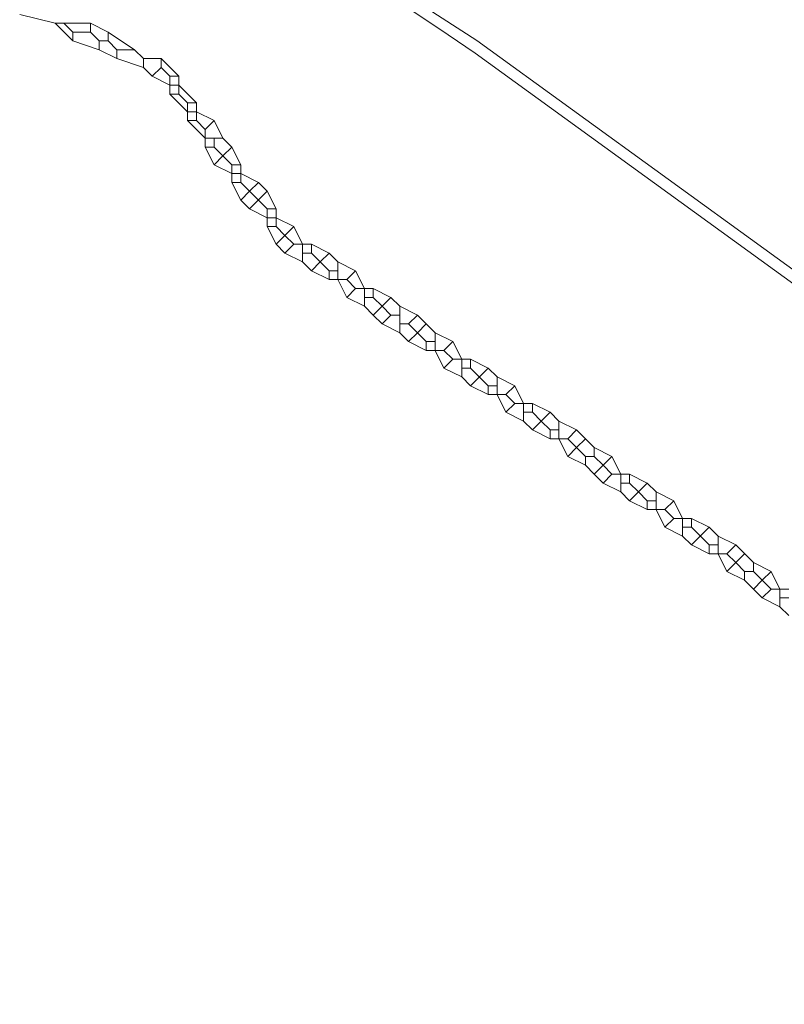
# Model space of a CAD drawing. Header units: metres. Extents: x 163628 to 167855, y 402678 to 405435.
# Tile 6 of 256: x 163860 to 163877, y 403104 to 403126. Entities that reach past the tile are written whole.
import ezdxf
from ezdxf.lldxf.tags import DXFTag

# ---------------------------------------------------------------- set-up
doc = ezdxf.new("R2010")
doc.units = ezdxf.units.M
doc.layers.add('X-CA190022.004-UO-BGT_Ondergrond$0$GE_661_SHDMuurGroterDan30cm_Vlak_GEM', color=253, linetype='Continuous', lineweight=9)
doc.layers.add('X-CA190022.004-UO-KLIC$0$B-OI-KL-DATA_RWSWATERBRABANT_0000584719_VECT_19O042615-G', color=42, linetype='X-CA190022.004-UO-KLIC$0$1-200 DATA-RWS', lineweight=0, transparency=0.25)
doc.layers.add('X-CA190022.004-UO-KLIC$0$B-OI-KL-DATA_RWSWEGDENBOSCH_0000584508_VECT_19O042615-G', color=42, linetype='X-CA190022.004-UO-KLIC$0$KL-DATA-N', lineweight=0, transparency=0.25)
doc.styles.add('X-CA190022.004-UO-KLIC$0$NLCS-ISO', font='NLCS-ISO.ttf')
doc.styles.add('X-CA190022.004-UO-KLIC$0$Standard', font='NLCS-ISO.ttf')
doc.linetypes.add('X-CA190022.004-UO-KLIC$0$1-200 DATA-RWS', pattern='A,1.5,-0.6,["RWS",X-CA190022.004-UO-KLIC$0$NLCS-ISO,S=0.24,R=0,X=-0.5,Y=-0.12],-0.3', length=2.4)
tags = doc.linetypes.add('X-CA190022.004-UO-KLIC$0$KL-DATA-N', pattern='A,4,-1,[101,NLCS.SHX,S=0.5,R=0,X=0,Y=0],-1,4,-1,["D",X-CA190022.004-UO-KLIC$0$Standard,S=1,R=0,X=-0.25,Y=-0.5],-1.5', length=12.5).pattern_tags.tags
tags[18] = DXFTag(74, 10)

msp = doc.modelspace()

# ---------------------------------------------------------------- linework, layer by layer
at = {"layer": 'X-CA190022.004-UO-BGT_Ondergrond$0$GE_661_SHDMuurGroterDan30cm_Vlak_GEM', "flags": 128}
msp.add_lwpolyline([(163862.003, 403130.878), (163865.844, 403128.883), (163870.44, 403125.911), (163887.757, 403113.363), (163900.25, 403104.274), (163900.099, 403104.107), (163887.715, 403113.074), (163885.071, 403114.991), (163881.234, 403117.774), (163870.404, 403125.627), (163869.797, 403126.035), (163866.369, 403128.338), (163866.295, 403128.392), (163866.249, 403128.419), (163865.643, 403128.826), (163864.766, 403129.277), (163864.287, 403129.555), (163862.003, 403130.878)], dxfattribs=at)
at = {"layer": 'X-CA190022.004-UO-KLIC$0$B-OI-KL-DATA_RWSWATERBRABANT_0000584719_VECT_19O042615-G'}
for p, q in [((163863.5, 403125.1), (163863.5, 403124.7)), ((163863.7, 403125.1), (163863.7, 403124.7)), ((163863.9, 403124.5), (163863.9, 403124.1)), ((163864.1, 403124.5), (163864.1, 403124.1)), ((163864.3, 403123.9), (163864.3, 403123.5)), ((163864.9, 403123.1), (163864.9, 403122.7)), ((163865.1, 403123.1), (163865.1, 403122.7)), ((163865.7, 403122.5), (163865.3, 403122.1)), ((163865.7, 403122.1), (163865.7, 403121.7)), ((163865.9, 403122.1), (163865.9, 403121.7)), ((163866.5, 403121.3), (163866.5, 403120.9)), ((163867.3, 403120.9), (163867.3, 403120.5)), ((163867.9, 403120.3), (163867.9, 403119.9)), ((163868.7, 403119.9), (163868.7, 403119.3)), ((163869.5, 403119.3), (163869.5, 403118.9)), ((163870.1, 403118.7), (163870.1, 403118.3)), ((163870.7, 403118.5), (163870.3, 403118.1)), ((163870.9, 403118.3), (163870.9, 403117.9)), ((163871.5, 403117.7), (163871.5, 403117.3)), ((163872.3, 403117.3), (163872.3, 403116.9)), ((163873.7, 403116.1), (163873.7, 403115.7)), ((163874.5, 403115.7), (163874.5, 403115.3)), ((163875.1, 403115.1), (163875.1, 403114.7)), ((163875.7, 403114.9), (163875.3, 403114.5)), ((163875.9, 403114.7), (163875.9, 403114.3)), ((163877.3, 403113.5), (163877.3, 403113.1))]:
    msp.add_line(p, q, dxfattribs=at)
at = {"layer": 'X-CA190022.004-UO-KLIC$0$B-OI-KL-DATA_RWSWATERBRABANT_0000584719_VECT_19O042615-G', "flags": 128}
for points in [[(163860.1, 403126.5), (163860.9, 403126.3)], [(163860.9, 403126.3), (163861.7, 403126.3)], [(163860.9, 403126.3), (163861.3, 403125.9)], [(163861.1, 403126.3), (163861.3, 403126.1)], [(163861.7, 403126.3), (163862.1, 403126.1)], [(163861.7, 403126.3), (163861.7, 403126.1)], [(163861.3, 403126.1), (163861.7, 403126.1)], [(163861.3, 403126.1), (163861.3, 403125.9)], [(163861.7, 403126.1), (163861.9, 403125.9)], [(163862.1, 403126.1), (163862.7, 403125.7)], [(163862.1, 403126.1), (163862.1, 403125.9)], [(163861.3, 403125.9), (163861.9, 403125.7)], [(163861.9, 403125.9), (163862.1, 403125.9)], [(163861.9, 403125.9), (163861.9, 403125.7)], [(163862.1, 403125.9), (163862.3, 403125.7)], [(163861.9, 403125.7), (163862.3, 403125.5)], [(163862.3, 403125.7), (163862.7, 403125.7)], [(163862.3, 403125.7), (163862.3, 403125.5)], [(163862.7, 403125.7), (163862.9, 403125.5)], [(163862.3, 403125.5), (163862.9, 403125.3)], [(163862.9, 403125.5), (163863.3, 403125.5)], [(163862.9, 403125.5), (163862.9, 403125.3)], [(163863.3, 403125.5), (163863.7, 403125.1)], [(163863.3, 403125.5), (163863.3, 403125.3)], [(163862.9, 403125.3), (163863.1, 403125.1)], [(163863.3, 403125.3), (163863.1, 403125.1)], [(163863.1, 403125.1), (163863.5, 403124.9)], [(163863.3, 403125.3), (163863.5, 403125.1)], [(163863.5, 403125.1), (163863.7, 403125.1)], [(163863.5, 403124.9), (163863.7, 403124.9)], [(163863.7, 403124.9), (163864.1, 403124.5)], [(163863.5, 403124.7), (163863.7, 403124.7)], [(163863.5, 403124.7), (163863.9, 403124.3)], [(163863.7, 403124.7), (163863.9, 403124.5)], [(163863.9, 403124.5), (163864.1, 403124.5)], [(163863.9, 403124.3), (163864.1, 403124.3)], [(163864.1, 403124.3), (163864.5, 403124.1)], [(163863.9, 403124.1), (163864.1, 403124.1)], [(163863.9, 403124.1), (163864.3, 403123.7)], [(163864.1, 403124.1), (163864.3, 403123.9)], [(163864.5, 403124.1), (163864.3, 403123.9)], [(163864.5, 403124.1), (163864.7, 403123.7)], [(163864.3, 403123.7), (163864.7, 403123.7)], [(163864.5, 403123.7), (163864.5, 403123.5)], [(163864.7, 403123.7), (163864.9, 403123.5)], [(163864.3, 403123.5), (163864.5, 403123.5)], [(163864.3, 403123.5), (163864.5, 403123.1)], [(163864.5, 403123.5), (163864.7, 403123.3)], [(163864.9, 403123.5), (163864.7, 403123.3)], [(163864.9, 403123.5), (163865.1, 403123.1)], [(163864.7, 403123.3), (163864.5, 403123.1)], [(163864.5, 403123.1), (163864.9, 403122.9)], [(163864.7, 403123.3), (163864.9, 403123.1)], [(163864.9, 403123.1), (163865.1, 403123.1)], [(163864.9, 403122.9), (163865.1, 403122.9)], [(163865.1, 403122.9), (163865.5, 403122.7)], [(163864.9, 403122.7), (163865.1, 403122.7)], [(163864.9, 403122.7), (163865.1, 403122.3)], [(163865.1, 403122.7), (163865.3, 403122.5)], [(163865.5, 403122.7), (163865.3, 403122.5)], [(163865.5, 403122.7), (163865.7, 403122.5)], [(163865.3, 403122.5), (163865.1, 403122.3)], [(163865.3, 403122.5), (163865.7, 403122.1)], [(163865.7, 403122.5), (163865.9, 403122.1)], [(163865.1, 403122.3), (163865.3, 403122.1)], [(163865.3, 403122.1), (163865.7, 403121.9)], [(163865.7, 403122.1), (163865.9, 403122.1)], [(163865.7, 403121.9), (163865.9, 403121.9)], [(163865.9, 403121.9), (163866.3, 403121.7)], [(163865.7, 403121.7), (163865.9, 403121.7)], [(163865.7, 403121.7), (163865.9, 403121.3)], [(163865.9, 403121.7), (163866.1, 403121.5)], [(163866.3, 403121.7), (163866.1, 403121.5)], [(163866.3, 403121.7), (163866.5, 403121.3)], [(163866.1, 403121.5), (163865.9, 403121.3)], [(163866.1, 403121.5), (163866.3, 403121.3)], [(163865.9, 403121.3), (163866.1, 403121.1)], [(163866.3, 403121.3), (163866.1, 403121.1)], [(163866.1, 403121.1), (163866.5, 403120.9)], [(163866.3, 403121.3), (163866.7, 403121.3)], [(163866.5, 403121.1), (163866.7, 403121.1)], [(163866.7, 403121.3), (163867.1, 403121.1)], [(163866.7, 403121.3), (163866.7, 403121.1)], [(163866.7, 403121.1), (163866.9, 403120.9)], [(163867.1, 403121.1), (163866.9, 403120.9)], [(163867.1, 403121.1), (163867.3, 403120.9)], [(163866.5, 403120.9), (163866.7, 403120.7)], [(163866.9, 403120.9), (163866.7, 403120.7)], [(163866.9, 403120.9), (163867.1, 403120.7)], [(163867.3, 403120.9), (163867.7, 403120.7)], [(163866.7, 403120.7), (163867.1, 403120.5)], [(163867.1, 403120.7), (163867.3, 403120.7)], [(163867.1, 403120.7), (163867.1, 403120.5)], [(163867.7, 403120.7), (163867.5, 403120.5)], [(163867.7, 403120.7), (163867.9, 403120.3)], [(163867.1, 403120.5), (163867.5, 403120.5)], [(163867.3, 403120.5), (163867.5, 403120.1)], [(163867.5, 403120.5), (163867.7, 403120.3)], [(163867.7, 403120.3), (163867.5, 403120.1)], [(163867.7, 403120.3), (163868.1, 403120.3)], [(163868.1, 403120.3), (163868.5, 403120.1)], [(163868.1, 403120.3), (163868.1, 403120.1)], [(163867.5, 403120.1), (163867.9, 403119.9)], [(163867.9, 403120.1), (163868.1, 403120.1)], [(163868.1, 403120.1), (163868.3, 403119.9)], [(163868.5, 403120.1), (163868.3, 403119.9)], [(163868.5, 403120.1), (163868.7, 403119.9)], [(163867.9, 403119.9), (163868.1, 403119.7)], [(163868.3, 403119.9), (163868.1, 403119.7)], [(163868.3, 403119.9), (163868.5, 403119.7)], [(163868.7, 403119.9), (163869.1, 403119.7)], [(163868.1, 403119.7), (163868.3, 403119.5)], [(163868.5, 403119.7), (163868.3, 403119.5)], [(163868.5, 403119.7), (163868.7, 403119.7)], [(163869.1, 403119.7), (163868.9, 403119.5)], [(163869.1, 403119.7), (163869.3, 403119.5)], [(163868.3, 403119.5), (163868.7, 403119.3)], [(163868.7, 403119.5), (163868.9, 403119.5)], [(163868.9, 403119.5), (163869.1, 403119.3)], [(163869.3, 403119.5), (163869.1, 403119.3)], [(163869.3, 403119.5), (163869.5, 403119.3)], [(163868.7, 403119.3), (163868.9, 403119.1)], [(163869.1, 403119.3), (163868.9, 403119.1)], [(163868.9, 403119.1), (163869.3, 403118.9)], [(163869.1, 403119.3), (163869.3, 403119.1)], [(163869.3, 403119.1), (163869.5, 403119.1)], [(163869.3, 403119.1), (163869.3, 403118.9)], [(163869.5, 403119.3), (163869.9, 403119.1)], [(163869.9, 403119.1), (163869.7, 403118.9)], [(163869.9, 403119.1), (163870.1, 403118.7)], [(163869.3, 403118.9), (163869.7, 403118.9)], [(163869.5, 403118.9), (163869.7, 403118.5)], [(163869.7, 403118.9), (163869.9, 403118.7)], [(163869.9, 403118.7), (163869.7, 403118.5)], [(163869.9, 403118.7), (163870.3, 403118.7)], [(163870.3, 403118.7), (163870.7, 403118.5)], [(163870.3, 403118.7), (163870.3, 403118.5)], [(163869.7, 403118.5), (163870.1, 403118.3)], [(163870.1, 403118.5), (163870.3, 403118.5)], [(163870.3, 403118.5), (163870.7, 403118.1)], [(163870.7, 403118.5), (163870.9, 403118.3)], [(163870.1, 403118.3), (163870.3, 403118.1)], [(163870.9, 403118.3), (163871.3, 403118.1)], [(163870.3, 403118.1), (163870.7, 403117.9)], [(163870.7, 403118.1), (163870.9, 403118.1)], [(163870.7, 403118.1), (163870.7, 403117.9)], [(163871.3, 403118.1), (163871.1, 403117.9)], [(163871.3, 403118.1), (163871.5, 403117.7)], [(163870.7, 403117.9), (163871.1, 403117.9)], [(163870.9, 403117.9), (163871.1, 403117.5)], [(163871.1, 403117.9), (163871.3, 403117.7)], [(163871.3, 403117.7), (163871.1, 403117.5)], [(163871.3, 403117.7), (163871.7, 403117.7)], [(163871.7, 403117.7), (163872.1, 403117.5)], [(163871.7, 403117.7), (163871.7, 403117.5)], [(163871.1, 403117.5), (163871.5, 403117.3)], [(163871.5, 403117.5), (163871.7, 403117.5)], [(163871.7, 403117.5), (163871.9, 403117.3)], [(163872.1, 403117.5), (163871.9, 403117.3)], [(163872.1, 403117.5), (163872.3, 403117.3)], [(163871.5, 403117.3), (163871.7, 403117.1)], [(163871.9, 403117.3), (163871.7, 403117.1)], [(163871.7, 403117.1), (163872.1, 403116.9)], [(163871.9, 403117.3), (163872.1, 403117.1)], [(163872.1, 403117.1), (163872.3, 403117.1)], [(163872.1, 403117.1), (163872.1, 403116.9)], [(163872.3, 403117.3), (163872.7, 403117.1)], [(163872.7, 403117.1), (163872.5, 403116.9)], [(163872.7, 403117.1), (163872.9, 403116.9)], [(163872.1, 403116.9), (163872.5, 403116.9)], [(163872.3, 403116.9), (163872.5, 403116.5)], [(163872.5, 403116.9), (163872.7, 403116.7)], [(163872.9, 403116.9), (163872.7, 403116.7)], [(163872.9, 403116.9), (163873.1, 403116.7)], [(163872.7, 403116.7), (163872.5, 403116.5)], [(163872.7, 403116.7), (163872.9, 403116.5)], [(163873.1, 403116.7), (163873.5, 403116.5)], [(163873.1, 403116.7), (163873.1, 403116.5)], [(163872.5, 403116.5), (163872.9, 403116.3)], [(163872.9, 403116.5), (163873.1, 403116.5)], [(163872.9, 403116.5), (163872.9, 403116.3)], [(163873.1, 403116.5), (163873.3, 403116.3)], [(163873.5, 403116.5), (163873.3, 403116.3)], [(163873.5, 403116.5), (163873.7, 403116.1)], [(163872.9, 403116.3), (163873.1, 403116.1)], [(163873.3, 403116.3), (163873.1, 403116.1)], [(163873.3, 403116.3), (163873.5, 403116.1)], [(163873.1, 403116.1), (163873.3, 403115.9)], [(163873.5, 403116.1), (163873.3, 403115.9)], [(163873.5, 403116.1), (163873.9, 403116.1)], [(163873.9, 403116.1), (163874.3, 403115.9)], [(163873.9, 403116.1), (163873.9, 403115.9)], [(163873.3, 403115.9), (163873.7, 403115.7)], [(163873.7, 403115.9), (163873.9, 403115.9)], [(163873.9, 403115.9), (163874.1, 403115.7)], [(163874.3, 403115.9), (163874.1, 403115.7)], [(163874.3, 403115.9), (163874.5, 403115.7)], [(163873.7, 403115.7), (163873.9, 403115.5)], [(163874.1, 403115.7), (163873.9, 403115.5)], [(163874.1, 403115.7), (163874.3, 403115.5)], [(163874.5, 403115.7), (163874.9, 403115.5)], [(163873.9, 403115.5), (163874.3, 403115.3)], [(163874.3, 403115.5), (163874.5, 403115.5)], [(163874.3, 403115.5), (163874.3, 403115.3)], [(163874.3, 403115.3), (163874.7, 403115.3)], [(163874.5, 403115.3), (163874.7, 403114.9)], [(163874.9, 403115.5), (163874.7, 403115.3)], [(163874.7, 403115.3), (163874.9, 403115.1)], [(163874.9, 403115.5), (163875.1, 403115.1)], [(163874.9, 403115.1), (163874.7, 403114.9)], [(163874.9, 403115.1), (163875.3, 403115.1)], [(163875.3, 403115.1), (163875.7, 403114.9)], [(163875.3, 403115.1), (163875.3, 403114.9)], [(163874.7, 403114.9), (163875.1, 403114.7)], [(163875.1, 403114.9), (163875.3, 403114.9)], [(163875.3, 403114.9), (163875.7, 403114.5)], [(163875.7, 403114.9), (163875.9, 403114.7)], [(163875.1, 403114.7), (163875.3, 403114.5)], [(163875.9, 403114.7), (163876.3, 403114.5)], [(163875.3, 403114.5), (163875.7, 403114.3)], [(163875.7, 403114.5), (163875.9, 403114.5)], [(163875.7, 403114.5), (163875.7, 403114.3)], [(163876.3, 403114.5), (163876.1, 403114.3)], [(163876.3, 403114.5), (163876.7, 403114.1)], [(163875.7, 403114.3), (163876.1, 403114.3)], [(163875.9, 403114.3), (163876.1, 403113.9)], [(163876.1, 403114.3), (163876.3, 403114.1)], [(163876.5, 403114.3), (163876.3, 403114.1)], [(163876.3, 403114.1), (163876.1, 403113.9)], [(163876.3, 403114.1), (163876.5, 403113.9)], [(163876.7, 403114.1), (163877.1, 403113.9)], [(163876.7, 403114.1), (163876.7, 403113.9)], [(163876.1, 403113.9), (163876.5, 403113.7)], [(163876.5, 403113.9), (163876.7, 403113.9)], [(163876.5, 403113.9), (163876.5, 403113.7)], [(163876.7, 403113.9), (163876.9, 403113.7)], [(163877.1, 403113.9), (163876.9, 403113.7)], [(163877.1, 403113.9), (163877.3, 403113.5)], [(163876.5, 403113.7), (163876.7, 403113.5)], [(163876.9, 403113.7), (163876.7, 403113.5)], [(163876.9, 403113.7), (163877.1, 403113.5)], [(163876.7, 403113.5), (163876.9, 403113.3)], [(163877.1, 403113.5), (163876.9, 403113.3)], [(163876.9, 403113.3), (163877.3, 403113.1)], [(163877.1, 403113.5), (163877.5, 403113.5)], [(163877.3, 403113.3), (163877.5, 403113.3)], [(163877.3, 403113.1), (163877.5, 403112.9)]]:
    msp.add_lwpolyline(points, dxfattribs=at)
at = {"layer": 'X-CA190022.004-UO-KLIC$0$B-OI-KL-DATA_RWSWEGDENBOSCH_0000584508_VECT_19O042615-G'}
for p, q in [((163863.5, 403125.1), (163863.5, 403124.7)), ((163863.7, 403125.1), (163863.7, 403124.7)), ((163863.9, 403124.5), (163863.9, 403124.1)), ((163864.1, 403124.5), (163864.1, 403124.1)), ((163864.3, 403123.9), (163864.3, 403123.5)), ((163864.9, 403123.1), (163864.9, 403122.7)), ((163865.1, 403123.1), (163865.1, 403122.7)), ((163865.7, 403122.5), (163865.3, 403122.1)), ((163865.7, 403122.1), (163865.7, 403121.7)), ((163865.9, 403122.1), (163865.9, 403121.7)), ((163866.5, 403121.3), (163866.5, 403120.9)), ((163867.3, 403120.9), (163867.3, 403120.5)), ((163867.9, 403120.3), (163867.9, 403119.9)), ((163868.7, 403119.9), (163868.7, 403119.3)), ((163869.5, 403119.3), (163869.5, 403118.9)), ((163870.1, 403118.7), (163870.1, 403118.3)), ((163870.7, 403118.5), (163870.3, 403118.1)), ((163870.9, 403118.3), (163870.9, 403117.9)), ((163871.5, 403117.7), (163871.5, 403117.3)), ((163872.3, 403117.3), (163872.3, 403116.9)), ((163873.7, 403116.1), (163873.7, 403115.7)), ((163874.5, 403115.7), (163874.5, 403115.3)), ((163875.1, 403115.1), (163875.1, 403114.7)), ((163875.7, 403114.9), (163875.3, 403114.5)), ((163875.9, 403114.7), (163875.9, 403114.3)), ((163877.3, 403113.5), (163877.3, 403113.1))]:
    msp.add_line(p, q, dxfattribs=at)
at = {"layer": 'X-CA190022.004-UO-KLIC$0$B-OI-KL-DATA_RWSWEGDENBOSCH_0000584508_VECT_19O042615-G', "flags": 128}
for points in [[(163860.1, 403126.5), (163860.9, 403126.3)], [(163860.9, 403126.3), (163861.7, 403126.3)], [(163860.9, 403126.3), (163861.3, 403125.9)], [(163861.1, 403126.3), (163861.3, 403126.1)], [(163861.7, 403126.3), (163862.1, 403126.1)], [(163861.7, 403126.3), (163861.7, 403126.1)], [(163861.3, 403126.1), (163861.7, 403126.1)], [(163861.3, 403126.1), (163861.3, 403125.9)], [(163861.7, 403126.1), (163861.9, 403125.9)], [(163862.1, 403126.1), (163862.7, 403125.7)], [(163862.1, 403126.1), (163862.1, 403125.9)], [(163861.3, 403125.9), (163861.9, 403125.7)], [(163861.9, 403125.9), (163862.1, 403125.9)], [(163861.9, 403125.9), (163861.9, 403125.7)], [(163862.1, 403125.9), (163862.3, 403125.7)], [(163861.9, 403125.7), (163862.3, 403125.5)], [(163862.3, 403125.7), (163862.7, 403125.7)], [(163862.3, 403125.7), (163862.3, 403125.5)], [(163862.7, 403125.7), (163862.9, 403125.5)], [(163862.3, 403125.5), (163862.9, 403125.3)], [(163862.9, 403125.5), (163863.3, 403125.5)], [(163862.9, 403125.5), (163862.9, 403125.3)], [(163863.3, 403125.5), (163863.7, 403125.1)], [(163863.3, 403125.5), (163863.3, 403125.3)], [(163862.9, 403125.3), (163863.1, 403125.1)], [(163863.3, 403125.3), (163863.1, 403125.1)], [(163863.1, 403125.1), (163863.5, 403124.9)], [(163863.3, 403125.3), (163863.5, 403125.1)], [(163863.5, 403125.1), (163863.7, 403125.1)], [(163863.5, 403124.9), (163863.7, 403124.9)], [(163863.7, 403124.9), (163864.1, 403124.5)], [(163863.5, 403124.7), (163863.7, 403124.7)], [(163863.5, 403124.7), (163863.9, 403124.3)], [(163863.7, 403124.7), (163863.9, 403124.5)], [(163863.9, 403124.5), (163864.1, 403124.5)], [(163863.9, 403124.3), (163864.1, 403124.3)], [(163864.1, 403124.3), (163864.5, 403124.1)], [(163863.9, 403124.1), (163864.1, 403124.1)], [(163863.9, 403124.1), (163864.3, 403123.7)], [(163864.1, 403124.1), (163864.3, 403123.9)], [(163864.5, 403124.1), (163864.3, 403123.9)], [(163864.5, 403124.1), (163864.7, 403123.7)], [(163864.3, 403123.7), (163864.7, 403123.7)], [(163864.5, 403123.7), (163864.5, 403123.5)], [(163864.7, 403123.7), (163864.9, 403123.5)], [(163864.3, 403123.5), (163864.5, 403123.5)], [(163864.3, 403123.5), (163864.5, 403123.1)], [(163864.5, 403123.5), (163864.7, 403123.3)], [(163864.9, 403123.5), (163864.7, 403123.3)], [(163864.9, 403123.5), (163865.1, 403123.1)], [(163864.7, 403123.3), (163864.5, 403123.1)], [(163864.5, 403123.1), (163864.9, 403122.9)], [(163864.7, 403123.3), (163864.9, 403123.1)], [(163864.9, 403123.1), (163865.1, 403123.1)], [(163864.9, 403122.9), (163865.1, 403122.9)], [(163865.1, 403122.9), (163865.5, 403122.7)], [(163864.9, 403122.7), (163865.1, 403122.7)], [(163864.9, 403122.7), (163865.1, 403122.3)], [(163865.1, 403122.7), (163865.3, 403122.5)], [(163865.5, 403122.7), (163865.3, 403122.5)], [(163865.5, 403122.7), (163865.7, 403122.5)], [(163865.3, 403122.5), (163865.1, 403122.3)], [(163865.3, 403122.5), (163865.7, 403122.1)], [(163865.7, 403122.5), (163865.9, 403122.1)], [(163865.1, 403122.3), (163865.3, 403122.1)], [(163865.3, 403122.1), (163865.7, 403121.9)], [(163865.7, 403122.1), (163865.9, 403122.1)], [(163865.7, 403121.9), (163865.9, 403121.9)], [(163865.9, 403121.9), (163866.3, 403121.7)], [(163865.7, 403121.7), (163865.9, 403121.7)], [(163865.7, 403121.7), (163865.9, 403121.3)], [(163865.9, 403121.7), (163866.1, 403121.5)], [(163866.3, 403121.7), (163866.1, 403121.5)], [(163866.3, 403121.7), (163866.5, 403121.3)], [(163866.1, 403121.5), (163865.9, 403121.3)], [(163866.1, 403121.5), (163866.3, 403121.3)], [(163865.9, 403121.3), (163866.1, 403121.1)], [(163866.3, 403121.3), (163866.1, 403121.1)], [(163866.1, 403121.1), (163866.5, 403120.9)], [(163866.3, 403121.3), (163866.7, 403121.3)], [(163866.5, 403121.1), (163866.7, 403121.1)], [(163866.7, 403121.3), (163867.1, 403121.1)], [(163866.7, 403121.3), (163866.7, 403121.1)], [(163866.7, 403121.1), (163866.9, 403120.9)], [(163867.1, 403121.1), (163866.9, 403120.9)], [(163867.1, 403121.1), (163867.3, 403120.9)], [(163866.5, 403120.9), (163866.7, 403120.7)], [(163866.9, 403120.9), (163866.7, 403120.7)], [(163866.9, 403120.9), (163867.1, 403120.7)], [(163867.3, 403120.9), (163867.7, 403120.7)], [(163866.7, 403120.7), (163867.1, 403120.5)], [(163867.1, 403120.7), (163867.3, 403120.7)], [(163867.1, 403120.7), (163867.1, 403120.5)], [(163867.7, 403120.7), (163867.5, 403120.5)], [(163867.7, 403120.7), (163867.9, 403120.3)], [(163867.1, 403120.5), (163867.5, 403120.5)], [(163867.3, 403120.5), (163867.5, 403120.1)], [(163867.5, 403120.5), (163867.7, 403120.3)], [(163867.7, 403120.3), (163867.5, 403120.1)], [(163867.7, 403120.3), (163868.1, 403120.3)], [(163868.1, 403120.3), (163868.5, 403120.1)], [(163868.1, 403120.3), (163868.1, 403120.1)], [(163867.5, 403120.1), (163867.9, 403119.9)], [(163867.9, 403120.1), (163868.1, 403120.1)], [(163868.1, 403120.1), (163868.3, 403119.9)], [(163868.5, 403120.1), (163868.3, 403119.9)], [(163868.5, 403120.1), (163868.7, 403119.9)], [(163867.9, 403119.9), (163868.1, 403119.7)], [(163868.3, 403119.9), (163868.1, 403119.7)], [(163868.3, 403119.9), (163868.5, 403119.7)], [(163868.7, 403119.9), (163869.1, 403119.7)], [(163868.1, 403119.7), (163868.3, 403119.5)], [(163868.5, 403119.7), (163868.3, 403119.5)], [(163868.5, 403119.7), (163868.7, 403119.7)], [(163869.1, 403119.7), (163868.9, 403119.5)], [(163869.1, 403119.7), (163869.3, 403119.5)], [(163868.3, 403119.5), (163868.7, 403119.3)], [(163868.7, 403119.5), (163868.9, 403119.5)], [(163868.9, 403119.5), (163869.1, 403119.3)], [(163869.3, 403119.5), (163869.1, 403119.3)], [(163869.3, 403119.5), (163869.5, 403119.3)], [(163868.7, 403119.3), (163868.9, 403119.1)], [(163869.1, 403119.3), (163868.9, 403119.1)], [(163868.9, 403119.1), (163869.3, 403118.9)], [(163869.1, 403119.3), (163869.3, 403119.1)], [(163869.3, 403119.1), (163869.5, 403119.1)], [(163869.3, 403119.1), (163869.3, 403118.9)], [(163869.5, 403119.3), (163869.9, 403119.1)], [(163869.9, 403119.1), (163869.7, 403118.9)], [(163869.9, 403119.1), (163870.1, 403118.7)], [(163869.3, 403118.9), (163869.7, 403118.9)], [(163869.5, 403118.9), (163869.7, 403118.5)], [(163869.7, 403118.9), (163869.9, 403118.7)], [(163869.9, 403118.7), (163869.7, 403118.5)], [(163869.9, 403118.7), (163870.3, 403118.7)], [(163870.3, 403118.7), (163870.7, 403118.5)], [(163870.3, 403118.7), (163870.3, 403118.5)], [(163869.7, 403118.5), (163870.1, 403118.3)], [(163870.1, 403118.5), (163870.3, 403118.5)], [(163870.3, 403118.5), (163870.7, 403118.1)], [(163870.7, 403118.5), (163870.9, 403118.3)], [(163870.1, 403118.3), (163870.3, 403118.1)], [(163870.9, 403118.3), (163871.3, 403118.1)], [(163870.3, 403118.1), (163870.7, 403117.9)], [(163870.7, 403118.1), (163870.9, 403118.1)], [(163870.7, 403118.1), (163870.7, 403117.9)], [(163871.3, 403118.1), (163871.1, 403117.9)], [(163871.3, 403118.1), (163871.5, 403117.7)], [(163870.7, 403117.9), (163871.1, 403117.9)], [(163870.9, 403117.9), (163871.1, 403117.5)], [(163871.1, 403117.9), (163871.3, 403117.7)], [(163871.3, 403117.7), (163871.1, 403117.5)], [(163871.3, 403117.7), (163871.7, 403117.7)], [(163871.7, 403117.7), (163872.1, 403117.5)], [(163871.7, 403117.7), (163871.7, 403117.5)], [(163871.1, 403117.5), (163871.5, 403117.3)], [(163871.5, 403117.5), (163871.7, 403117.5)], [(163871.7, 403117.5), (163871.9, 403117.3)], [(163872.1, 403117.5), (163871.9, 403117.3)], [(163872.1, 403117.5), (163872.3, 403117.3)], [(163871.5, 403117.3), (163871.7, 403117.1)], [(163871.9, 403117.3), (163871.7, 403117.1)], [(163871.7, 403117.1), (163872.1, 403116.9)], [(163871.9, 403117.3), (163872.1, 403117.1)], [(163872.1, 403117.1), (163872.3, 403117.1)], [(163872.1, 403117.1), (163872.1, 403116.9)], [(163872.3, 403117.3), (163872.7, 403117.1)], [(163872.7, 403117.1), (163872.5, 403116.9)], [(163872.7, 403117.1), (163872.9, 403116.9)], [(163872.1, 403116.9), (163872.5, 403116.9)], [(163872.3, 403116.9), (163872.5, 403116.5)], [(163872.5, 403116.9), (163872.7, 403116.7)], [(163872.9, 403116.9), (163872.7, 403116.7)], [(163872.9, 403116.9), (163873.1, 403116.7)], [(163872.7, 403116.7), (163872.5, 403116.5)], [(163872.7, 403116.7), (163872.9, 403116.5)], [(163873.1, 403116.7), (163873.5, 403116.5)], [(163873.1, 403116.7), (163873.1, 403116.5)], [(163872.5, 403116.5), (163872.9, 403116.3)], [(163872.9, 403116.5), (163873.1, 403116.5)], [(163872.9, 403116.5), (163872.9, 403116.3)], [(163873.1, 403116.5), (163873.3, 403116.3)], [(163873.5, 403116.5), (163873.3, 403116.3)], [(163873.5, 403116.5), (163873.7, 403116.1)], [(163872.9, 403116.3), (163873.1, 403116.1)], [(163873.3, 403116.3), (163873.1, 403116.1)], [(163873.3, 403116.3), (163873.5, 403116.1)], [(163873.1, 403116.1), (163873.3, 403115.9)], [(163873.5, 403116.1), (163873.3, 403115.9)], [(163873.5, 403116.1), (163873.9, 403116.1)], [(163873.9, 403116.1), (163874.3, 403115.9)], [(163873.9, 403116.1), (163873.9, 403115.9)], [(163873.3, 403115.9), (163873.7, 403115.7)], [(163873.7, 403115.9), (163873.9, 403115.9)], [(163873.9, 403115.9), (163874.1, 403115.7)], [(163874.3, 403115.9), (163874.1, 403115.7)], [(163874.3, 403115.9), (163874.5, 403115.7)], [(163873.7, 403115.7), (163873.9, 403115.5)], [(163874.1, 403115.7), (163873.9, 403115.5)], [(163874.1, 403115.7), (163874.3, 403115.5)], [(163874.5, 403115.7), (163874.9, 403115.5)], [(163873.9, 403115.5), (163874.3, 403115.3)], [(163874.3, 403115.5), (163874.5, 403115.5)], [(163874.3, 403115.5), (163874.3, 403115.3)], [(163874.3, 403115.3), (163874.7, 403115.3)], [(163874.5, 403115.3), (163874.7, 403114.9)], [(163874.9, 403115.5), (163874.7, 403115.3)], [(163874.7, 403115.3), (163874.9, 403115.1)], [(163874.9, 403115.5), (163875.1, 403115.1)], [(163874.9, 403115.1), (163874.7, 403114.9)], [(163874.9, 403115.1), (163875.3, 403115.1)], [(163875.3, 403115.1), (163875.7, 403114.9)], [(163875.3, 403115.1), (163875.3, 403114.9)], [(163874.7, 403114.9), (163875.1, 403114.7)], [(163875.1, 403114.9), (163875.3, 403114.9)], [(163875.3, 403114.9), (163875.7, 403114.5)], [(163875.7, 403114.9), (163875.9, 403114.7)], [(163875.1, 403114.7), (163875.3, 403114.5)], [(163875.9, 403114.7), (163876.3, 403114.5)], [(163875.3, 403114.5), (163875.7, 403114.3)], [(163875.7, 403114.5), (163875.9, 403114.5)], [(163875.7, 403114.5), (163875.7, 403114.3)], [(163876.3, 403114.5), (163876.1, 403114.3)], [(163876.3, 403114.5), (163876.7, 403114.1)], [(163875.7, 403114.3), (163876.1, 403114.3)], [(163875.9, 403114.3), (163876.1, 403113.9)], [(163876.1, 403114.3), (163876.3, 403114.1)], [(163876.5, 403114.3), (163876.3, 403114.1)], [(163876.3, 403114.1), (163876.1, 403113.9)], [(163876.3, 403114.1), (163876.5, 403113.9)], [(163876.7, 403114.1), (163877.1, 403113.9)], [(163876.7, 403114.1), (163876.7, 403113.9)], [(163876.1, 403113.9), (163876.5, 403113.7)], [(163876.5, 403113.9), (163876.7, 403113.9)], [(163876.5, 403113.9), (163876.5, 403113.7)], [(163876.7, 403113.9), (163876.9, 403113.7)], [(163877.1, 403113.9), (163876.9, 403113.7)], [(163877.1, 403113.9), (163877.3, 403113.5)], [(163876.5, 403113.7), (163876.7, 403113.5)], [(163876.9, 403113.7), (163876.7, 403113.5)], [(163876.9, 403113.7), (163877.1, 403113.5)], [(163876.7, 403113.5), (163876.9, 403113.3)], [(163877.1, 403113.5), (163876.9, 403113.3)], [(163876.9, 403113.3), (163877.3, 403113.1)], [(163877.1, 403113.5), (163877.5, 403113.5)], [(163877.3, 403113.3), (163877.5, 403113.3)], [(163877.3, 403113.1), (163877.5, 403112.9)]]:
    msp.add_lwpolyline(points, dxfattribs=at)

doc.saveas('drawing.dxf')
